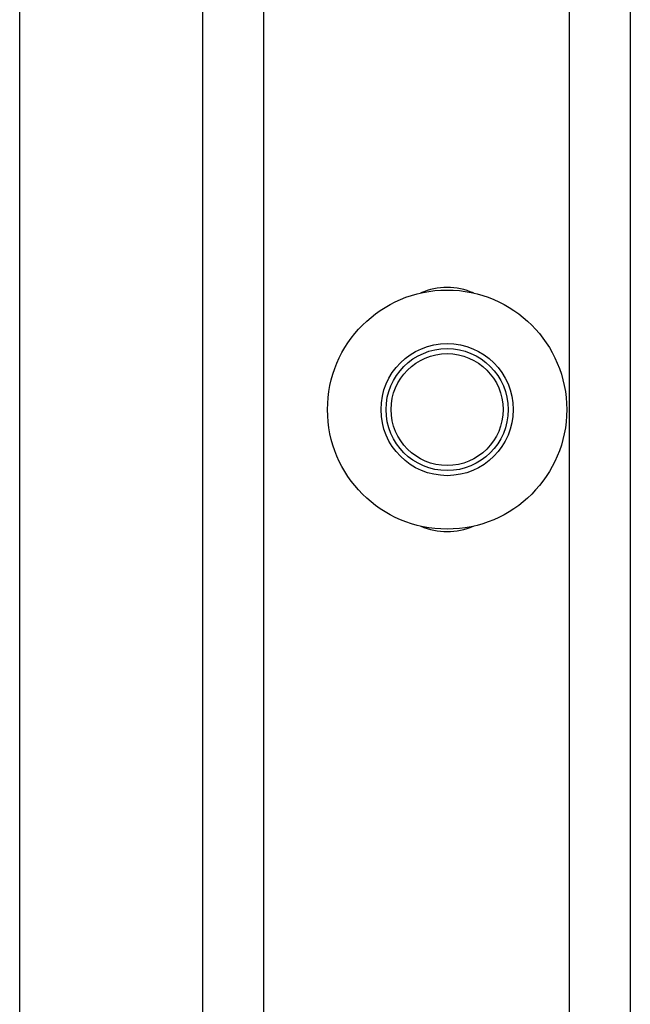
# Model space of a CAD drawing. Header units: inches. Extents: x 170 to 284, y 215 to 248.
# Tile 104 of 256: x 185.92 to 186.048, y 222.534 to 222.741. Entities that reach past the tile are written whole.
import ezdxf

# ---------------------------------------------------------------- set-up
doc = ezdxf.new("R2010")
doc.units = ezdxf.units.IN
doc.header["$LTSCALE"] = 0.25
doc.header["$MEASUREMENT"] = 0
doc.layers.add('RH BENCH MOUNT', color=7, linetype='Continuous')

msp = doc.modelspace()

# ---------------------------------------------------------------- linework, layer by layer
at = {"layer": 'RH BENCH MOUNT'}
for p, q in [((185.9197168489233, 219.9132451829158), (185.9197168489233, 225.3962551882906)), ((185.9582382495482, 219.9543346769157), (185.9582382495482, 224.0788821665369)), ((185.9710787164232, 219.9543346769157), (185.9710787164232, 224.0779280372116)), ((186.0352810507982, 224.0731573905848), (186.0352810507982, 219.9607549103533)), ((186.0481215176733, 224.0722032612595), (186.0481215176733, 219.9607549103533)), ((185.9197168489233, 219.9543346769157), (185.9197168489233, 224.0615720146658))]:
    msp.add_line(p, q, dxfattribs=at)
for radius in [0.02515019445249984, 0.01390194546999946, 0.01284046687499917, 0.01177042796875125]:
    msp.add_circle((186.0096001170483, 222.6593930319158), radius, dxfattribs=at)
for centre, radius, start, end in [((186.0096001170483, 222.6711634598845), 0.01391050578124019, 66.57992814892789, 113.4200718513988), ((186.0096001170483, 222.647622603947), 0.01391050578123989, 246.5799281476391, 293.4200718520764)]:
    msp.add_arc(centre, radius, start, end, dxfattribs=at)

doc.saveas('drawing.dxf')
